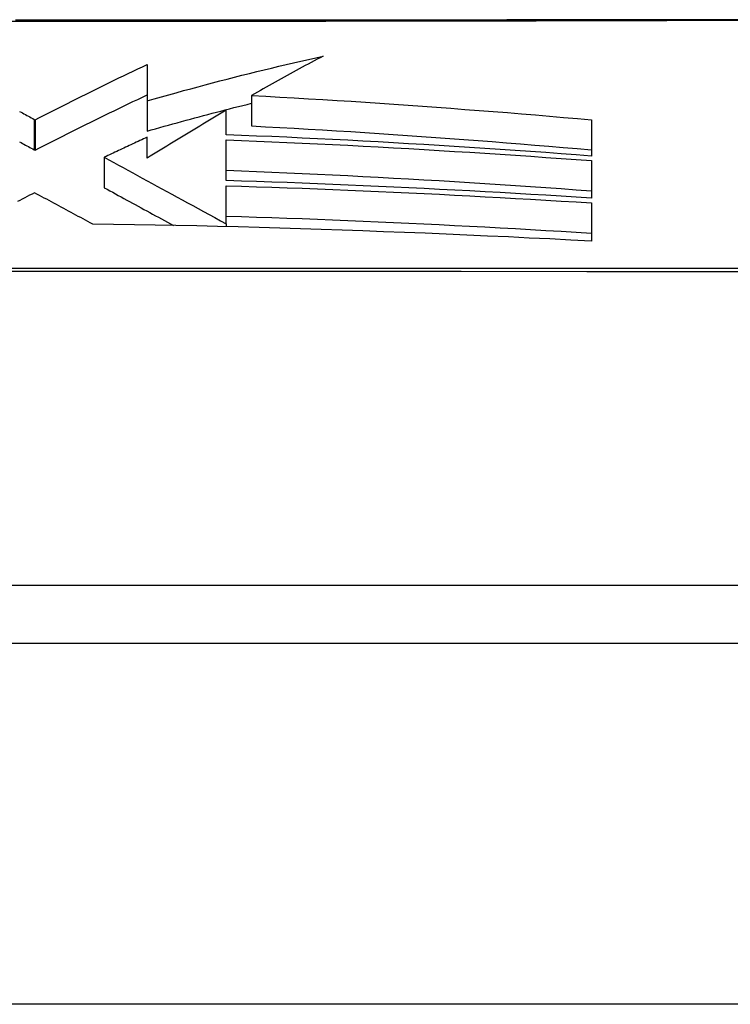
# Model space of a CAD drawing. Header units: inches. Extents: x 15 to 513, y 46 to 241.
# Tile 190 of 256: x 16.877 to 17.071, y 240.817 to 241.087. Entities that reach past the tile are written whole.
import ezdxf

# ---------------------------------------------------------------- set-up
doc = ezdxf.new("R2010")
doc.units = ezdxf.units.IN
doc.header["$MEASUREMENT"] = 0
doc.layers.add('Visible Edges(ANSI)', color=7, linetype='Continuous', lineweight=25)
doc.layers.add('Visible Tangent Edges(ANSI)', color=7, linetype='Continuous', lineweight=25)

msp = doc.modelspace()

# ---------------------------------------------------------------- linework, layer by layer
at = {"layer": 'Visible Edges(ANSI)'}
for p, q in [((16.91144, 241.07452), (16.91143, 241.06458)), ((16.94007, 241.066), (16.94007, 241.05768)), ((16.91143, 241.06458), (16.91143, 241.05625)), ((16.93312, 241.05526), (16.93312, 241.06196)), ((16.88052, 241.05949), (16.88076, 241.05936)), ((16.88076, 241.05936), (16.88076, 241.05102)), ((17.03329, 241.05938), (17.03329, 241.04944)), ((16.91144, 241.04883), (16.91144, 241.05456)), ((16.93312, 241.0427), (16.93312, 241.05387)), ((16.88052, 241.05115), (16.88076, 241.05102)), ((16.89971, 241.04908), (16.89971, 241.04074)), ((17.03329, 241.04818), (17.03329, 241.03792)), ((16.93312, 241.03085), (16.93312, 241.04129)), ((17.03329, 241.03661), (17.03329, 241.02611)), ((16.93312, 241.03085), (16.93312, 241.03085)), ((16.93312, 241.03085), (16.93312, 241.03007)), ((17.28682, 240.93171), (16.42944, 240.93171)), ((15.53313, 240.91596), (69.13813, 240.91596))]:
    msp.add_line(p, q, dxfattribs=at)
at = {"layer": 'Visible Edges(ANSI)', "flags": 128}
for points in [[(17.08354, 241.0868), (17.06982, 241.08678), (17.0556, 241.08677), (17.0409, 241.08675), (17.02572, 241.08673), (17.01008, 241.08672), (16.99406, 241.0867), (16.9777, 241.08669), (16.96108, 241.08667), (16.94425, 241.08666), (16.92726, 241.08665), (16.91013, 241.08664), (16.89281, 241.08663), (16.87536, 241.08663)], [(16.91143, 241.06458), (16.91342, 241.06514), (16.91541, 241.0657), (16.91741, 241.06625), (16.9194, 241.0668), (16.9214, 241.06735), (16.9234, 241.06789), (16.92541, 241.06843), (16.92741, 241.06896), (16.92942, 241.06949), (16.93143, 241.07002), (16.93344, 241.07054), (16.93546, 241.07105), (16.93747, 241.07157), (16.93949, 241.07207), (16.9415, 241.07257), (16.94352, 241.07307), (16.94554, 241.07356), (16.94757, 241.07404), (16.94959, 241.07452), (16.95161, 241.07499), (16.95364, 241.07546), (16.95567, 241.07592), (16.95769, 241.07637), (16.95972, 241.07682)], [(16.95972, 241.07682), (16.9589, 241.07639), (16.95808, 241.07595), (16.95726, 241.07552), (16.95643, 241.07508), (16.95561, 241.07464), (16.95479, 241.0742), (16.95397, 241.07376), (16.95315, 241.07331), (16.95233, 241.07287), (16.9515, 241.07242), (16.95068, 241.07197), (16.94986, 241.07152), (16.94904, 241.07106), (16.94822, 241.07061), (16.9474, 241.07015), (16.94659, 241.0697), (16.94577, 241.06924), (16.94495, 241.06878), (16.94414, 241.06832), (16.94332, 241.06785), (16.94251, 241.06739), (16.94169, 241.06693), (16.94088, 241.06646), (16.94007, 241.066)], [(16.88076, 241.05936), (16.882, 241.06), (16.88326, 241.06063), (16.88451, 241.06127), (16.88578, 241.06191), (16.88704, 241.06255), (16.88831, 241.06319), (16.88959, 241.06383), (16.89086, 241.06447), (16.89214, 241.06511), (16.89342, 241.06575), (16.89471, 241.06639), (16.89599, 241.06703), (16.89728, 241.06766), (16.89857, 241.0683), (16.89986, 241.06893), (16.90115, 241.06956), (16.90244, 241.07019), (16.90373, 241.07082), (16.90502, 241.07145), (16.9063, 241.07207), (16.90759, 241.07268), (16.90887, 241.0733), (16.91016, 241.07391), (16.91144, 241.07452)], [(16.88076, 241.05102), (16.882, 241.05166), (16.88326, 241.05229), (16.88451, 241.05293), (16.88577, 241.05357), (16.88704, 241.05421), (16.88831, 241.05485), (16.88958, 241.05549), (16.89086, 241.05613), (16.89214, 241.05677), (16.89342, 241.05741), (16.8947, 241.05805), (16.89599, 241.05869), (16.89728, 241.05933), (16.89856, 241.05996), (16.89985, 241.0606), (16.90114, 241.06123), (16.90243, 241.06186), (16.90372, 241.06248), (16.90501, 241.06311), (16.9063, 241.06373), (16.90758, 241.06435), (16.90887, 241.06497), (16.91015, 241.06558), (16.91143, 241.06619)], [(16.94007, 241.066), (16.94397, 241.0658), (16.94788, 241.06559), (16.95179, 241.06537), (16.9557, 241.06514), (16.95961, 241.06491), (16.96352, 241.06467), (16.96742, 241.06443), (16.97133, 241.06417), (16.97523, 241.06391), (16.97914, 241.06365), (16.98304, 241.06338), (16.98693, 241.0631), (16.99083, 241.06281), (16.99471, 241.06252), (16.9986, 241.06223), (17.00248, 241.06193), (17.00635, 241.06162), (17.01022, 241.06132), (17.01408, 241.061), (17.01794, 241.06068), (17.02179, 241.06036), (17.02563, 241.06004), (17.02946, 241.05971), (17.03329, 241.05938)], [(16.91143, 241.05625), (16.91261, 241.05658), (16.9138, 241.05692), (16.91498, 241.05725), (16.91617, 241.05758), (16.91736, 241.05791), (16.91855, 241.05824), (16.91974, 241.05857), (16.92093, 241.05889), (16.92212, 241.05922), (16.92331, 241.05954), (16.9245, 241.05986), (16.9257, 241.06018), (16.92689, 241.0605), (16.92808, 241.06082), (16.92928, 241.06114), (16.93048, 241.06145), (16.93167, 241.06176), (16.93287, 241.06207), (16.93407, 241.06238), (16.93527, 241.06269), (16.93647, 241.063), (16.93767, 241.0633), (16.93887, 241.0636), (16.94007, 241.0639)], [(16.87649, 241.06166), (16.87689, 241.06145), (16.8773, 241.06123), (16.8777, 241.06101), (16.8781, 241.06079), (16.87851, 241.06058), (16.87891, 241.06036), (16.87931, 241.06014), (16.87971, 241.05992), (16.88012, 241.05971), (16.88052, 241.05949)], [(16.93312, 241.06196), (16.93222, 241.06142), (16.93131, 241.06089), (16.93041, 241.06035), (16.9295, 241.05981), (16.9286, 241.05927), (16.92769, 241.05873), (16.92678, 241.05819), (16.92587, 241.05764), (16.92497, 241.0571), (16.92406, 241.05655), (16.92315, 241.056), (16.92225, 241.05545), (16.92134, 241.0549), (16.92043, 241.05435), (16.91953, 241.0538), (16.91862, 241.05325), (16.91772, 241.0527), (16.91682, 241.05214), (16.91592, 241.05159), (16.91502, 241.05104), (16.91412, 241.05049), (16.91323, 241.04993), (16.91233, 241.04938), (16.91144, 241.04883)], [(17.03329, 241.04944), (17.02911, 241.04975), (17.02494, 241.05006), (17.02076, 241.05036), (17.01658, 241.05065), (17.0124, 241.05094), (17.00822, 241.05122), (17.00404, 241.0515), (16.99986, 241.05178), (16.99568, 241.05204), (16.9915, 241.05231), (16.98733, 241.05256), (16.98315, 241.05281), (16.97897, 241.05305), (16.9748, 241.05329), (16.97063, 241.05352), (16.96646, 241.05374), (16.9623, 241.05396), (16.95813, 241.05416), (16.95396, 241.05437), (16.9498, 241.05456), (16.94563, 241.05475), (16.94146, 241.05492), (16.93729, 241.0551), (16.93312, 241.05526)], [(16.94007, 241.05768), (16.94396, 241.05748), (16.94785, 241.05728), (16.95174, 241.05706), (16.95563, 241.05684), (16.95951, 241.05661), (16.9634, 241.05638), (16.96728, 241.05614), (16.97117, 241.05589), (16.97505, 241.05563), (16.97893, 241.05537), (16.98281, 241.0551), (16.98669, 241.05483), (16.99057, 241.05455), (16.99445, 241.05427), (16.99832, 241.05398), (17.0022, 241.05368), (17.00608, 241.05338), (17.00997, 241.05307), (17.01385, 241.05276), (17.01774, 241.05244), (17.02163, 241.05212), (17.02551, 241.05179), (17.0294, 241.05146), (17.03329, 241.05113)], [(16.87649, 241.05332), (16.87689, 241.0531), (16.8773, 241.05289), (16.8777, 241.05267), (16.8781, 241.05245), (16.87851, 241.05223), (16.87891, 241.05202), (16.87931, 241.0518), (16.87971, 241.05158), (16.88012, 241.05137), (16.88052, 241.05115)], [(16.91144, 241.05456), (16.91095, 241.05434), (16.91046, 241.05411), (16.90997, 241.05389), (16.90948, 241.05366), (16.90899, 241.05343), (16.9085, 241.0532), (16.90801, 241.05298), (16.90753, 241.05275), (16.90704, 241.05252), (16.90655, 241.05229), (16.90606, 241.05206), (16.90557, 241.05184), (16.90508, 241.05161), (16.90459, 241.05138), (16.9041, 241.05115), (16.90361, 241.05092), (16.90313, 241.05069), (16.90264, 241.05046), (16.90215, 241.05023), (16.90166, 241.05), (16.90117, 241.04977), (16.90069, 241.04954), (16.9002, 241.04931), (16.89971, 241.04908)], [(16.93312, 241.05387), (16.93729, 241.05371), (16.94146, 241.05354), (16.94563, 241.05337), (16.9498, 241.05318), (16.95397, 241.053), (16.95814, 241.0528), (16.96231, 241.0526), (16.96649, 241.05238), (16.97067, 241.05217), (16.97484, 241.05194), (16.97902, 241.05171), (16.9832, 241.05147), (16.98738, 241.05123), (16.99156, 241.05098), (16.99574, 241.05072), (16.99992, 241.05046), (17.00409, 241.05019), (17.00827, 241.04992), (17.01244, 241.04964), (17.01662, 241.04936), (17.02079, 241.04907), (17.02496, 241.04878), (17.02912, 241.04848), (17.03329, 241.04818)], [(16.89971, 241.04908), (16.901, 241.04838), (16.90229, 241.04767), (16.90359, 241.04697), (16.90489, 241.04626), (16.90619, 241.04555), (16.9075, 241.04484), (16.90881, 241.04412), (16.91014, 241.0434), (16.91147, 241.04267), (16.91281, 241.04194), (16.91416, 241.0412), (16.91552, 241.04046), (16.91689, 241.03971), (16.91828, 241.03895), (16.91968, 241.03819), (16.9211, 241.03741), (16.92254, 241.03663), (16.92399, 241.03584), (16.92546, 241.03503), (16.92695, 241.03422), (16.92846, 241.0334), (16.92999, 241.03256), (16.93154, 241.03171), (16.93312, 241.03085)], [(16.93312, 241.04554), (16.93729, 241.04538), (16.94146, 241.04522), (16.94563, 241.04505), (16.9498, 241.04487), (16.95396, 241.04468), (16.95813, 241.04449), (16.9623, 241.04429), (16.96647, 241.04408), (16.97064, 241.04386), (16.97481, 241.04364), (16.97898, 241.04341), (16.98316, 241.04318), (16.98733, 241.04294), (16.99151, 241.04269), (16.99569, 241.04244), (16.99987, 241.04218), (17.00405, 241.04191), (17.00823, 241.04164), (17.01241, 241.04137), (17.01659, 241.04109), (17.02076, 241.0408), (17.02494, 241.04051), (17.02911, 241.04021), (17.03329, 241.03991)], [(17.03329, 241.03792), (17.02912, 241.03818), (17.02496, 241.03843), (17.02079, 241.03868), (17.01663, 241.03893), (17.01246, 241.03917), (17.00829, 241.0394), (17.00412, 241.03963), (16.99995, 241.03986), (16.99578, 241.04008), (16.9916, 241.04029), (16.98743, 241.0405), (16.98325, 241.04071), (16.97908, 241.04091), (16.9749, 241.0411), (16.97073, 241.04129), (16.96655, 241.04147), (16.96237, 241.04165), (16.95819, 241.04182), (16.95401, 241.04198), (16.94983, 241.04214), (16.94565, 241.04229), (16.94148, 241.04243), (16.9373, 241.04257), (16.93312, 241.0427)], [(16.88059, 241.03936), (16.87992, 241.03902), (16.87925, 241.03867), (16.87858, 241.03832), (16.87791, 241.03798), (16.87723, 241.03763), (16.87656, 241.03728), (16.87589, 241.03694)], [(16.89654, 241.03077), (16.89589, 241.03113), (16.89523, 241.03148), (16.89457, 241.03184), (16.89391, 241.03219), (16.89325, 241.03255), (16.89259, 241.0329), (16.89193, 241.03326), (16.89126, 241.03362), (16.8906, 241.03398), (16.88993, 241.03434), (16.88927, 241.0347), (16.8886, 241.03505), (16.88793, 241.03541), (16.88726, 241.03577), (16.8866, 241.03613), (16.88593, 241.03649), (16.88526, 241.03685), (16.88459, 241.03721), (16.88393, 241.03757), (16.88326, 241.03793), (16.88259, 241.03829), (16.88192, 241.03864), (16.88126, 241.039), (16.88059, 241.03936)], [(16.89971, 241.04074), (16.90048, 241.04032), (16.90125, 241.03991), (16.90202, 241.03949), (16.90279, 241.03907), (16.90356, 241.03865), (16.90433, 241.03823), (16.90511, 241.03781), (16.90588, 241.03738), (16.90666, 241.03696), (16.90744, 241.03653), (16.90822, 241.03611), (16.909, 241.03568), (16.90979, 241.03525), (16.91058, 241.03482), (16.91137, 241.03439), (16.91217, 241.03396), (16.91297, 241.03352), (16.91377, 241.03308), (16.91458, 241.03264), (16.91539, 241.0322), (16.91621, 241.03175), (16.91703, 241.0313), (16.91785, 241.03085), (16.91868, 241.0304)], [(16.93312, 241.04129), (16.9373, 241.04116), (16.94147, 241.04103), (16.94564, 241.04089), (16.94981, 241.04074), (16.95399, 241.04059), (16.95816, 241.04043), (16.96234, 241.04026), (16.96652, 241.04009), (16.9707, 241.03991), (16.97488, 241.03973), (16.97905, 241.03954), (16.98323, 241.03934), (16.9874, 241.03914), (16.99158, 241.03894), (16.99575, 241.03873), (16.99993, 241.03851), (17.0041, 241.03829), (17.00827, 241.03806), (17.01244, 241.03783), (17.01661, 241.0376), (17.02078, 241.03736), (17.02495, 241.03711), (17.02912, 241.03687), (17.03329, 241.03661)], [(17.03329, 241.02611), (17.02759, 241.02641), (17.0219, 241.0267), (17.01621, 241.02697), (17.01051, 241.02725), (17.00481, 241.02751), (16.99912, 241.02777), (16.99342, 241.02801), (16.98772, 241.02825), (16.98202, 241.02848), (16.97631, 241.0287), (16.97061, 241.02892), (16.96491, 241.02912), (16.95922, 241.02931), (16.95352, 241.0295), (16.94783, 241.02967), (16.94214, 241.02983), (16.93645, 241.02999), (16.93076, 241.03013), (16.92506, 241.03026), (16.91936, 241.03039), (16.91366, 241.0305), (16.90796, 241.0306), (16.90225, 241.03069), (16.89654, 241.03077)], [(16.93312, 241.03296), (16.9373, 241.03284), (16.94147, 241.0327), (16.94563, 241.03256), (16.9498, 241.03242), (16.95397, 241.03227), (16.95814, 241.03211), (16.96231, 241.03194), (16.96648, 241.03178), (16.97065, 241.0316), (16.97482, 241.03142), (16.97899, 241.03123), (16.98317, 241.03104), (16.98734, 241.03084), (16.99152, 241.03064), (16.9957, 241.03043), (16.99988, 241.03021), (17.00406, 241.03), (17.00823, 241.02977), (17.01241, 241.02954), (17.01659, 241.02931), (17.02076, 241.02907), (17.02494, 241.02883), (17.02911, 241.02858), (17.03329, 241.02833)]]:
    msp.add_lwpolyline(points, dxfattribs=at)
at = {"layer": 'Visible Tangent Edges(ANSI)'}
for p, q in [((16.88052, 241.05949), (16.88052, 241.05115)), ((16.93312, 241.03085), (16.93312, 241.03007)), ((69.13813, 240.81696), (15.53313, 240.81696))]:
    msp.add_line(p, q, dxfattribs=at)
at = {"layer": 'Visible Tangent Edges(ANSI)', "flags": 128}
for points in [[(16.66238, 241.08659), (16.67998, 241.08656), (16.6982, 241.08652), (16.71699, 241.08649), (16.73627, 241.08646), (16.75598, 241.08643), (16.77601, 241.0864), (16.79629, 241.08638), (16.81678, 241.08637), (16.83742, 241.08636), (16.85815, 241.08635), (16.87893, 241.08636), (16.89962, 241.08637), (16.92015, 241.08638), (16.94045, 241.0864), (16.96046, 241.08643), (16.98012, 241.08646), (16.99938, 241.08649), (17.01816, 241.08652), (17.03639, 241.08656), (17.05396, 241.08659), (17.07084, 241.08663), (17.087, 241.08666)], [(16.65084, 241.01781), (16.68535, 241.01782), (16.71999, 241.01784), (16.7547, 241.01785), (16.78945, 241.01786), (16.82418, 241.01786), (16.85891, 241.01787), (16.89363, 241.01786), (16.92833, 241.01786), (16.96299, 241.01785), (16.99757, 241.01784), (17.03203, 241.01782), (17.06632, 241.0178), (17.10044, 241.01778), (17.13439, 241.01776), (17.16811, 241.01774), (17.20159, 241.01771), (17.2348, 241.01769), (17.26771, 241.01766)], [(17.26646, 241.01865), (17.23367, 241.01865), (17.20059, 241.01865), (17.16723, 241.01864), (17.13362, 241.01864), (17.09979, 241.01864), (17.06576, 241.01863), (17.03157, 241.01863), (16.99721, 241.01862), (16.96272, 241.01862), (16.92815, 241.01862), (16.89354, 241.01862), (16.85891, 241.01862), (16.82427, 241.01862), (16.78962, 241.01862), (16.75497, 241.01862), (16.72034, 241.01862), (16.6858, 241.01863), (16.65139, 241.01863)]]:
    msp.add_lwpolyline(points, dxfattribs=at)

doc.saveas('drawing.dxf')
